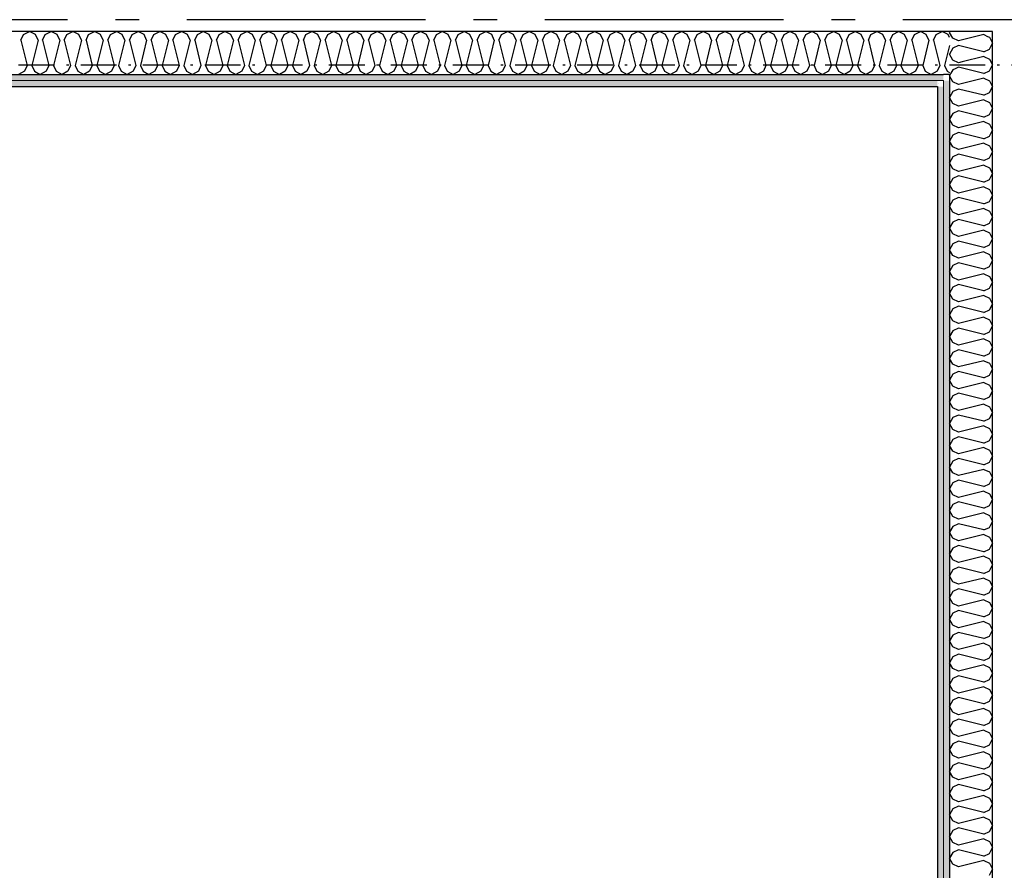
# Model space of a CAD drawing. Header units: millimetres. Extents: x -117798 to 93698, y -182207 to 252400.
# Tile 126 of 222: x -70861 to -68798, y -20399 to -18617. Entities that reach past the tile are written whole.
import ezdxf
from ezdxf.enums import TextEntityAlignment as Align

# ---------------------------------------------------------------- set-up
doc = ezdxf.new("R2010")
doc.units = ezdxf.units.MM
doc.header["$LTSCALE"] = 0.5
doc.header["$MEASUREMENT"] = 0
for name, pattern in [('Akselinje', [1500, 1000, -200, 100, -200]), ('Over snittplan', [260, 150, -50, 10, -50]), ('PLINE', [0])]:
    doc.linetypes.add(name, pattern=pattern)
for name, color, linetype in [('223- Bjelker', 7, 'Continuous'), ('242- Ikke-bærende innervegger', 7, 'Continuous'), ('242- Ikke-bærende innervegger (Skravur)', 7, 'Continuous'), ('242- Ikke-bærende innervegger (Skravur)(Nye konstruksjoner)', 7, 'Continuous'), ('242- Ikke-bærende innervegger(Nye konstruksjoner)', 7, 'Continuous'), ('256- Faste himlinger og overflatebehandling(Nye konstruksjoner)', 7, 'Continuous'), ('82-- Modullinjer', 7, 'Continuous')]:
    doc.layers.add(name, color=color, linetype=linetype)
doc.layers.add('236- Innvendig kledning og overflate', color=7, linetype='Continuous', lineweight=0)
doc.layers.add('236- Innvendig kledning og overflate(Nye konstruksjoner)', color=7, linetype='Continuous', lineweight=0)
doc.styles.add('GENERATED_STYLE_4', font='arial.ttf')
pattern_1 = [(0, (0, 0), (0, 86.60254), [0, -50]), (0, (25, 43.3), (0, 86.60254), [0, -50])]
pattern_2 = [(270, (0, 0), (86.60254, 0), [0, -50]), (270, (43.3, -25), (86.60254, 0), [0, -50])]

# ---------------------------------------------------------------- blocks, each defined once
blk = doc.blocks.new('*X48')
at = {"layer": '242- Ikke-bærende innervegger (Skravur)(Nye konstruksjoner)', "linetype": 'PLINE'}
for p, q in [((-70858.6, -18660), (-70853, -18647.8)), ((-70853, -18647.8), (-70840.6, -18641.9)), ((-70828.2, -18647.8), (-70840.6, -18641.9)), ((-70822.6, -18660), (-70828.2, -18647.8)), ((-70813.1, -18660), (-70807.5, -18647.8)), ((-70807.5, -18647.8), (-70795.1, -18641.9)), ((-70782.7, -18647.8), (-70795.1, -18641.9)), ((-70777.1, -18660), (-70782.7, -18647.8)), ((-70767.5, -18660), (-70762, -18647.8)), ((-70762, -18647.8), (-70749.6, -18641.9)), ((-70737.1, -18647.8), (-70749.6, -18641.9)), ((-70731.6, -18660), (-70737.1, -18647.8)), ((-70722, -18660), (-70716.5, -18647.8)), ((-70716.5, -18647.8), (-70704, -18641.9)), ((-70691.6, -18647.8), (-70704, -18641.9)), ((-70686, -18660), (-70691.6, -18647.8)), ((-70676.5, -18660), (-70670.9, -18647.8)), ((-70670.9, -18647.8), (-70658.5, -18641.9)), ((-70646.1, -18647.8), (-70658.5, -18641.9)), ((-70640.5, -18660), (-70646.1, -18647.8)), ((-70631, -18660), (-70625.4, -18647.8)), ((-70625.4, -18647.8), (-70613, -18641.9)), ((-70600.5, -18647.8), (-70613, -18641.9)), ((-70595, -18660), (-70600.5, -18647.8)), ((-70585.4, -18660), (-70579.9, -18647.8)), ((-70579.9, -18647.8), (-70567.4, -18641.9)), ((-70555, -18647.8), (-70567.4, -18641.9)), ((-70549.5, -18660), (-70555, -18647.8)), ((-70539.9, -18660), (-70534.4, -18647.8)), ((-70534.4, -18647.8), (-70521.9, -18641.9)), ((-70509.5, -18647.8), (-70521.9, -18641.9)), ((-70503.9, -18660), (-70509.5, -18647.8)), ((-70494.4, -18660), (-70488.8, -18647.8)), ((-70488.8, -18647.8), (-70476.4, -18641.9)), ((-70464, -18647.8), (-70476.4, -18641.9)), ((-70458.4, -18660), (-70464, -18647.8)), ((-70448.8, -18660), (-70443.3, -18647.8)), ((-70443.3, -18647.8), (-70430.9, -18641.9)), ((-70418.4, -18647.8), (-70430.9, -18641.9)), ((-70412.9, -18660), (-70418.4, -18647.8)), ((-70403.3, -18660), (-70397.8, -18647.8)), ((-70397.8, -18647.8), (-70385.3, -18641.9)), ((-70372.9, -18647.8), (-70385.3, -18641.9)), ((-70367.4, -18660), (-70372.9, -18647.8)), ((-70357.8, -18660), (-70352.2, -18647.8)), ((-70352.2, -18647.8), (-70339.8, -18641.9)), ((-70327.4, -18647.8), (-70339.8, -18641.9)), ((-70321.8, -18660), (-70327.4, -18647.8)), ((-70312.3, -18660), (-70306.7, -18647.8)), ((-70306.7, -18647.8), (-70294.3, -18641.9)), ((-70281.9, -18647.8), (-70294.3, -18641.9)), ((-70276.3, -18660), (-70281.9, -18647.8)), ((-70266.7, -18660), (-70261.2, -18647.8)), ((-70261.2, -18647.8), (-70248.8, -18641.9)), ((-70236.3, -18647.8), (-70248.8, -18641.9)), ((-70230.8, -18660), (-70236.3, -18647.8)), ((-70221.2, -18660), (-70215.7, -18647.8)), ((-70215.7, -18647.8), (-70203.2, -18641.9)), ((-70190.8, -18647.8), (-70203.2, -18641.9)), ((-70185.2, -18660), (-70190.8, -18647.8)), ((-70175.7, -18660), (-70170.1, -18647.8)), ((-70170.1, -18647.8), (-70157.7, -18641.9)), ((-70145.3, -18647.8), (-70157.7, -18641.9)), ((-70139.7, -18660), (-70145.3, -18647.8)), ((-70130.2, -18660), (-70124.6, -18647.8)), ((-70124.6, -18647.8), (-70112.2, -18641.9)), ((-70099.7, -18647.8), (-70112.2, -18641.9)), ((-70094.2, -18660), (-70099.7, -18647.8)), ((-70084.6, -18660), (-70079.1, -18647.8)), ((-70079.1, -18647.8), (-70066.6, -18641.9)), ((-70054.2, -18647.8), (-70066.6, -18641.9)), ((-70048.7, -18660), (-70054.2, -18647.8)), ((-70039.1, -18660), (-70033.6, -18647.8)), ((-70033.6, -18647.8), (-70021.1, -18641.9)), ((-70008.7, -18647.8), (-70021.1, -18641.9)), ((-70003.1, -18660), (-70008.7, -18647.8)), ((-69993.6, -18660), (-69988, -18647.8)), ((-69988, -18647.8), (-69975.6, -18641.9)), ((-69963.2, -18647.8), (-69975.6, -18641.9)), ((-69957.6, -18660), (-69963.2, -18647.8)), ((-69948, -18660), (-69942.5, -18647.8)), ((-69942.5, -18647.8), (-69930.1, -18641.9)), ((-69917.6, -18647.8), (-69930.1, -18641.9)), ((-69912.1, -18660), (-69917.6, -18647.8)), ((-69902.5, -18660), (-69897, -18647.8)), ((-69897, -18647.8), (-69884.5, -18641.9)), ((-69872.1, -18647.8), (-69884.5, -18641.9)), ((-69866.6, -18660), (-69872.1, -18647.8)), ((-69857, -18660), (-69851.4, -18647.8)), ((-69851.4, -18647.8), (-69839, -18641.9)), ((-69826.6, -18647.8), (-69839, -18641.9)), ((-69821, -18660), (-69826.6, -18647.8)), ((-69811.5, -18660), (-69805.9, -18647.8)), ((-69805.9, -18647.8), (-69793.5, -18641.9)), ((-69781, -18647.8), (-69793.5, -18641.9)), ((-69775.5, -18660), (-69781, -18647.8)), ((-69765.9, -18660), (-69760.4, -18647.8)), ((-69760.4, -18647.8), (-69748, -18641.9)), ((-69735.5, -18647.8), (-69748, -18641.9)), ((-69730, -18660), (-69735.5, -18647.8)), ((-69720.4, -18660), (-69714.9, -18647.8)), ((-69714.9, -18647.8), (-69702.4, -18641.9)), ((-69690, -18647.8), (-69702.4, -18641.9)), ((-69684.4, -18660), (-69690, -18647.8)), ((-69674.9, -18660), (-69669.3, -18647.8)), ((-69669.3, -18647.8), (-69656.9, -18641.9)), ((-69644.5, -18647.8), (-69656.9, -18641.9)), ((-69638.9, -18660), (-69644.5, -18647.8)), ((-69629.4, -18660), (-69623.8, -18647.8)), ((-69623.8, -18647.8), (-69611.4, -18641.9)), ((-69598.9, -18647.8), (-69611.4, -18641.9)), ((-69593.4, -18660), (-69598.9, -18647.8)), ((-69583.8, -18660), (-69578.3, -18647.8)), ((-69578.3, -18647.8), (-69565.8, -18641.9)), ((-69553.4, -18647.8), (-69565.8, -18641.9)), ((-69547.9, -18660), (-69553.4, -18647.8)), ((-69538.3, -18660), (-69532.8, -18647.8)), ((-69532.8, -18647.8), (-69520.3, -18641.9)), ((-69507.9, -18647.8), (-69520.3, -18641.9)), ((-69502.3, -18660), (-69507.9, -18647.8)), ((-69492.8, -18660), (-69487.2, -18647.8)), ((-69487.2, -18647.8), (-69474.8, -18641.9)), ((-69462.4, -18647.8), (-69474.8, -18641.9)), ((-69456.8, -18660), (-69462.4, -18647.8)), ((-69447.2, -18660), (-69441.7, -18647.8)), ((-69441.7, -18647.8), (-69429.3, -18641.9)), ((-69416.8, -18647.8), (-69429.3, -18641.9)), ((-69411.3, -18660), (-69416.8, -18647.8)), ((-69401.7, -18660), (-69396.2, -18647.8)), ((-69396.2, -18647.8), (-69383.7, -18641.9)), ((-69371.3, -18647.8), (-69383.7, -18641.9)), ((-69365.8, -18660), (-69371.3, -18647.8)), ((-69356.2, -18660), (-69350.6, -18647.8)), ((-69350.6, -18647.8), (-69338.2, -18641.9)), ((-69325.8, -18647.8), (-69338.2, -18641.9)), ((-69320.2, -18660), (-69325.8, -18647.8)), ((-69310.7, -18660), (-69305.1, -18647.8)), ((-69305.1, -18647.8), (-69292.7, -18641.9)), ((-69280.2, -18647.8), (-69292.7, -18641.9)), ((-69274.7, -18660), (-69280.2, -18647.8)), ((-69265.1, -18660), (-69259.6, -18647.8)), ((-69259.6, -18647.8), (-69247.2, -18641.9)), ((-69234.7, -18647.8), (-69247.2, -18641.9)), ((-69229.2, -18660), (-69234.7, -18647.8)), ((-69219.6, -18660), (-69214.1, -18647.8)), ((-69214.1, -18647.8), (-69201.6, -18641.9)), ((-69189.2, -18647.8), (-69201.6, -18641.9)), ((-69183.6, -18660), (-69189.2, -18647.8)), ((-69174.1, -18660), (-69168.5, -18647.8)), ((-69168.5, -18647.8), (-69156.1, -18641.9)), ((-69143.7, -18647.8), (-69156.1, -18641.9)), ((-69138.1, -18660), (-69143.7, -18647.8)), ((-69128.6, -18660), (-69123, -18647.8)), ((-69123, -18647.8), (-69110.6, -18641.9)), ((-69098.1, -18647.8), (-69110.6, -18641.9)), ((-69092.6, -18660), (-69098.1, -18647.8)), ((-69083, -18660), (-69077.5, -18647.8)), ((-69077.5, -18647.8), (-69065, -18641.9)), ((-69052.6, -18647.8), (-69065, -18641.9)), ((-69047.1, -18660), (-69052.6, -18647.8)), ((-69037.5, -18660), (-69031.9, -18647.8)), ((-69031.9, -18647.8), (-69019.5, -18641.9)), ((-69007.1, -18647.8), (-69019.5, -18641.9)), ((-69001.5, -18660), (-69007.1, -18647.8)), ((-68992, -18660), (-68986.4, -18647.8)), ((-68986.4, -18647.8), (-68974, -18641.9)), ((-68961.6, -18647.8), (-68974, -18641.9)), ((-68956, -18660), (-68961.6, -18647.8)), ((-68946.4, -18660), (-68940.9, -18647.8)), ((-68940.9, -18647.8), (-68928.5, -18641.9)), ((-68916, -18647.8), (-68928.5, -18641.9)), ((-68913.2, -18654.1), (-68916, -18647.8)), ((-70858.6, -18660), (-70845.4, -18712.8)), ((-70822.6, -18660), (-70835.8, -18712.8)), ((-70813.1, -18660), (-70799.9, -18712.8)), ((-70777.1, -18660), (-70790.3, -18712.8)), ((-70767.5, -18660), (-70754.3, -18712.8)), ((-70731.6, -18660), (-70744.8, -18712.8)), ((-70722, -18660), (-70708.8, -18712.8)), ((-70686, -18660), (-70699.2, -18712.8)), ((-70676.5, -18660), (-70663.3, -18712.8)), ((-70640.5, -18660), (-70653.7, -18712.8)), ((-70631, -18660), (-70617.8, -18712.8)), ((-70595, -18660), (-70608.2, -18712.8)), ((-70585.4, -18660), (-70572.2, -18712.8)), ((-70549.5, -18660), (-70562.7, -18712.8)), ((-70539.9, -18660), (-70526.7, -18712.8)), ((-70503.9, -18660), (-70517.1, -18712.8)), ((-70494.4, -18660), (-70481.2, -18712.8)), ((-70458.4, -18660), (-70471.6, -18712.8)), ((-70448.8, -18660), (-70435.6, -18712.8)), ((-70412.9, -18660), (-70426.1, -18712.8)), ((-70403.3, -18660), (-70390.1, -18712.8)), ((-70367.4, -18660), (-70380.6, -18712.8)), ((-70357.8, -18660), (-70344.6, -18712.8)), ((-70321.8, -18660), (-70335, -18712.8)), ((-70312.3, -18660), (-70299.1, -18712.8)), ((-70276.3, -18660), (-70289.5, -18712.8)), ((-70266.7, -18660), (-70253.5, -18712.8)), ((-70230.8, -18660), (-70244, -18712.8)), ((-70221.2, -18660), (-70208, -18712.8)), ((-70185.2, -18660), (-70198.4, -18712.8)), ((-70175.7, -18660), (-70162.5, -18712.8)), ((-70139.7, -18660), (-70152.9, -18712.8)), ((-70130.2, -18660), (-70117, -18712.8)), ((-70094.2, -18660), (-70107.4, -18712.8)), ((-70084.6, -18660), (-70071.4, -18712.8)), ((-70048.7, -18660), (-70061.9, -18712.8)), ((-70039.1, -18660), (-70025.9, -18712.8)), ((-70003.1, -18660), (-70016.3, -18712.8)), ((-69993.6, -18660), (-69980.4, -18712.8)), ((-69957.6, -18660), (-69970.8, -18712.8)), ((-69948, -18660), (-69934.8, -18712.8)), ((-69912.1, -18660), (-69925.3, -18712.8)), ((-69902.5, -18660), (-69889.3, -18712.8)), ((-69866.6, -18660), (-69879.8, -18712.8)), ((-69857, -18660), (-69843.8, -18712.8)), ((-69821, -18660), (-69834.2, -18712.8)), ((-69811.5, -18660), (-69798.3, -18712.8)), ((-69775.5, -18660), (-69788.7, -18712.8)), ((-69765.9, -18660), (-69752.7, -18712.8)), ((-69730, -18660), (-69743.2, -18712.8)), ((-69720.4, -18660), (-69707.2, -18712.8)), ((-69684.4, -18660), (-69697.6, -18712.8)), ((-69674.9, -18660), (-69661.7, -18712.8)), ((-69638.9, -18660), (-69652.1, -18712.8)), ((-69629.4, -18660), (-69616.2, -18712.8)), ((-69593.4, -18660), (-69606.6, -18712.8)), ((-69583.8, -18660), (-69570.6, -18712.8)), ((-69547.9, -18660), (-69561.1, -18712.8)), ((-69538.3, -18660), (-69525.1, -18712.8)), ((-69502.3, -18660), (-69515.5, -18712.8)), ((-69492.8, -18660), (-69479.6, -18712.8)), ((-69456.8, -18660), (-69470, -18712.8)), ((-69447.2, -18660), (-69434, -18712.8)), ((-69411.3, -18660), (-69424.5, -18712.8)), ((-69401.7, -18660), (-69388.5, -18712.8)), ((-69365.8, -18660), (-69379, -18712.8)), ((-69356.2, -18660), (-69343, -18712.8)), ((-69320.2, -18660), (-69333.4, -18712.8)), ((-69310.7, -18660), (-69297.5, -18712.8)), ((-69274.7, -18660), (-69287.9, -18712.8)), ((-69265.1, -18660), (-69251.9, -18712.8)), ((-69229.2, -18660), (-69242.4, -18712.8)), ((-69219.6, -18660), (-69206.4, -18712.8)), ((-69183.6, -18660), (-69196.8, -18712.8)), ((-69174.1, -18660), (-69160.9, -18712.8)), ((-69138.1, -18660), (-69151.3, -18712.8)), ((-69128.6, -18660), (-69115.4, -18712.8)), ((-69092.6, -18660), (-69105.8, -18712.8)), ((-69083, -18660), (-69069.8, -18712.8)), ((-69047.1, -18660), (-69060.3, -18712.8)), ((-69037.5, -18660), (-69024.3, -18712.8)), ((-69001.5, -18660), (-69014.7, -18712.8)), ((-68992, -18660), (-68978.8, -18712.8)), ((-68956, -18660), (-68969.2, -18712.8)), ((-68946.4, -18660), (-68933.2, -18712.8)), ((-68913.2, -18670.7), (-68923.7, -18712.8)), ((-70850.9, -18725), (-70863.4, -18731.9)), ((-70845.4, -18712.8), (-70850.9, -18725)), ((-70835.8, -18712.8), (-70830.3, -18725)), ((-70830.3, -18725), (-70817.8, -18731.9)), ((-70805.4, -18725), (-70817.8, -18731.9)), ((-70799.9, -18712.8), (-70805.4, -18725)), ((-70790.3, -18712.8), (-70784.8, -18725)), ((-70784.8, -18725), (-70772.3, -18731.9)), ((-70759.9, -18725), (-70772.3, -18731.9)), ((-70754.3, -18712.8), (-70759.9, -18725)), ((-70744.8, -18712.8), (-70739.2, -18725)), ((-70739.2, -18725), (-70726.8, -18731.9)), ((-70714.4, -18725), (-70726.8, -18731.9)), ((-70708.8, -18712.8), (-70714.4, -18725)), ((-70699.2, -18712.8), (-70693.7, -18725)), ((-70693.7, -18725), (-70681.3, -18731.9)), ((-70668.8, -18725), (-70681.3, -18731.9)), ((-70663.3, -18712.8), (-70668.8, -18725)), ((-70653.7, -18712.8), (-70648.2, -18725)), ((-70648.2, -18725), (-70635.7, -18731.9)), ((-70623.3, -18725), (-70635.7, -18731.9)), ((-70617.8, -18712.8), (-70623.3, -18725)), ((-70608.2, -18712.8), (-70602.6, -18725)), ((-70602.6, -18725), (-70590.2, -18731.9)), ((-70577.8, -18725), (-70590.2, -18731.9)), ((-70572.2, -18712.8), (-70577.8, -18725)), ((-70562.7, -18712.8), (-70557.1, -18725)), ((-70557.1, -18725), (-70544.7, -18731.9)), ((-70532.3, -18725), (-70544.7, -18731.9)), ((-70526.7, -18712.8), (-70532.3, -18725)), ((-70517.1, -18712.8), (-70511.6, -18725)), ((-70511.6, -18725), (-70499.2, -18731.9)), ((-70486.7, -18725), (-70499.2, -18731.9)), ((-70481.2, -18712.8), (-70486.7, -18725)), ((-70471.6, -18712.8), (-70466.1, -18725)), ((-70466.1, -18725), (-70453.6, -18731.9)), ((-70441.2, -18725), (-70453.6, -18731.9)), ((-70435.6, -18712.8), (-70441.2, -18725)), ((-70426.1, -18712.8), (-70420.5, -18725)), ((-70420.5, -18725), (-70408.1, -18731.9)), ((-70395.7, -18725), (-70408.1, -18731.9)), ((-70390.1, -18712.8), (-70395.7, -18725)), ((-70380.6, -18712.8), (-70375, -18725)), ((-70375, -18725), (-70362.6, -18731.9)), ((-70350.1, -18725), (-70362.6, -18731.9)), ((-70344.6, -18712.8), (-70350.1, -18725)), ((-70335, -18712.8), (-70329.5, -18725)), ((-70329.5, -18725), (-70317, -18731.9)), ((-70304.6, -18725), (-70317, -18731.9)), ((-70299.1, -18712.8), (-70304.6, -18725)), ((-70289.5, -18712.8), (-70284, -18725)), ((-70284, -18725), (-70271.5, -18731.9)), ((-70259.1, -18725), (-70271.5, -18731.9)), ((-70253.5, -18712.8), (-70259.1, -18725)), ((-70244, -18712.8), (-70238.4, -18725)), ((-70238.4, -18725), (-70226, -18731.9)), ((-70213.6, -18725), (-70226, -18731.9)), ((-70208, -18712.8), (-70213.6, -18725)), ((-70198.4, -18712.8), (-70192.9, -18725)), ((-70192.9, -18725), (-70180.5, -18731.9)), ((-70168, -18725), (-70180.5, -18731.9)), ((-70162.5, -18712.8), (-70168, -18725)), ((-70152.9, -18712.8), (-70147.4, -18725)), ((-70147.4, -18725), (-70134.9, -18731.9)), ((-70122.5, -18725), (-70134.9, -18731.9)), ((-70117, -18712.8), (-70122.5, -18725)), ((-70107.4, -18712.8), (-70101.8, -18725)), ((-70101.8, -18725), (-70089.4, -18731.9)), ((-70077, -18725), (-70089.4, -18731.9)), ((-70071.4, -18712.8), (-70077, -18725)), ((-70061.9, -18712.8), (-70056.3, -18725)), ((-70056.3, -18725), (-70043.9, -18731.9)), ((-70031.5, -18725), (-70043.9, -18731.9)), ((-70025.9, -18712.8), (-70031.5, -18725)), ((-70016.3, -18712.8), (-70010.8, -18725)), ((-70010.8, -18725), (-69998.4, -18731.9)), ((-69985.9, -18725), (-69998.4, -18731.9)), ((-69980.4, -18712.8), (-69985.9, -18725)), ((-69970.8, -18712.8), (-69965.3, -18725)), ((-69965.3, -18725), (-69952.8, -18731.9)), ((-69940.4, -18725), (-69952.8, -18731.9)), ((-69934.8, -18712.8), (-69940.4, -18725)), ((-69925.3, -18712.8), (-69919.7, -18725)), ((-69919.7, -18725), (-69907.3, -18731.9)), ((-69894.9, -18725), (-69907.3, -18731.9)), ((-69889.3, -18712.8), (-69894.9, -18725)), ((-69879.8, -18712.8), (-69874.2, -18725)), ((-69874.2, -18725), (-69861.8, -18731.9)), ((-69849.3, -18725), (-69861.8, -18731.9)), ((-69843.8, -18712.8), (-69849.3, -18725)), ((-69834.2, -18712.8), (-69828.7, -18725)), ((-69828.7, -18725), (-69816.2, -18731.9)), ((-69803.8, -18725), (-69816.2, -18731.9)), ((-69798.3, -18712.8), (-69803.8, -18725)), ((-69788.7, -18712.8), (-69783.2, -18725)), ((-69783.2, -18725), (-69770.7, -18731.9)), ((-69758.3, -18725), (-69770.7, -18731.9)), ((-69752.7, -18712.8), (-69758.3, -18725)), ((-69743.2, -18712.8), (-69737.6, -18725)), ((-69737.6, -18725), (-69725.2, -18731.9)), ((-69712.8, -18725), (-69725.2, -18731.9)), ((-69707.2, -18712.8), (-69712.8, -18725)), ((-69697.6, -18712.8), (-69692.1, -18725)), ((-69692.1, -18725), (-69679.7, -18731.9)), ((-69667.2, -18725), (-69679.7, -18731.9)), ((-69661.7, -18712.8), (-69667.2, -18725)), ((-69652.1, -18712.8), (-69646.6, -18725)), ((-69646.6, -18725), (-69634.1, -18731.9)), ((-69621.7, -18725), (-69634.1, -18731.9)), ((-69616.2, -18712.8), (-69621.7, -18725)), ((-69606.6, -18712.8), (-69601, -18725)), ((-69601, -18725), (-69588.6, -18731.9)), ((-69576.2, -18725), (-69588.6, -18731.9)), ((-69570.6, -18712.8), (-69576.2, -18725)), ((-69561.1, -18712.8), (-69555.5, -18725)), ((-69555.5, -18725), (-69543.1, -18731.9)), ((-69530.6, -18725), (-69543.1, -18731.9)), ((-69525.1, -18712.8), (-69530.6, -18725)), ((-69515.5, -18712.8), (-69510, -18725)), ((-69510, -18725), (-69497.6, -18731.9)), ((-69485.1, -18725), (-69497.6, -18731.9)), ((-69479.6, -18712.8), (-69485.1, -18725)), ((-69470, -18712.8), (-69464.5, -18725)), ((-69464.5, -18725), (-69452, -18731.9)), ((-69439.6, -18725), (-69452, -18731.9)), ((-69434, -18712.8), (-69439.6, -18725)), ((-69424.5, -18712.8), (-69418.9, -18725)), ((-69418.9, -18725), (-69406.5, -18731.9)), ((-69394.1, -18725), (-69406.5, -18731.9)), ((-69388.5, -18712.8), (-69394.1, -18725)), ((-69379, -18712.8), (-69373.4, -18725)), ((-69373.4, -18725), (-69361, -18731.9)), ((-69348.5, -18725), (-69361, -18731.9)), ((-69343, -18712.8), (-69348.5, -18725)), ((-69333.4, -18712.8), (-69327.9, -18725)), ((-69327.9, -18725), (-69315.4, -18731.9)), ((-69303, -18725), (-69315.4, -18731.9)), ((-69297.5, -18712.8), (-69303, -18725)), ((-69287.9, -18712.8), (-69282.4, -18725)), ((-69282.4, -18725), (-69269.9, -18731.9)), ((-69257.5, -18725), (-69269.9, -18731.9)), ((-69251.9, -18712.8), (-69257.5, -18725)), ((-69242.4, -18712.8), (-69236.8, -18725)), ((-69236.8, -18725), (-69224.4, -18731.9)), ((-69212, -18725), (-69224.4, -18731.9)), ((-69206.4, -18712.8), (-69212, -18725)), ((-69196.8, -18712.8), (-69191.3, -18725)), ((-69191.3, -18725), (-69178.9, -18731.9)), ((-69166.4, -18725), (-69178.9, -18731.9)), ((-69160.9, -18712.8), (-69166.4, -18725)), ((-69151.3, -18712.8), (-69145.8, -18725)), ((-69145.8, -18725), (-69133.3, -18731.9)), ((-69120.9, -18725), (-69133.3, -18731.9)), ((-69115.4, -18712.8), (-69120.9, -18725)), ((-69105.8, -18712.8), (-69100.2, -18725)), ((-69100.2, -18725), (-69087.8, -18731.9)), ((-69075.4, -18725), (-69087.8, -18731.9)), ((-69069.8, -18712.8), (-69075.4, -18725)), ((-69060.3, -18712.8), (-69054.7, -18725)), ((-69054.7, -18725), (-69042.3, -18731.9)), ((-69029.8, -18725), (-69042.3, -18731.9)), ((-69024.3, -18712.8), (-69029.8, -18725)), ((-69014.7, -18712.8), (-69009.2, -18725)), ((-69009.2, -18725), (-68996.8, -18731.9)), ((-68984.3, -18725), (-68996.8, -18731.9)), ((-68978.8, -18712.8), (-68984.3, -18725)), ((-68969.2, -18712.8), (-68963.7, -18725)), ((-68963.7, -18725), (-68951.2, -18731.9)), ((-68938.8, -18725), (-68951.2, -18731.9)), ((-68933.2, -18712.8), (-68938.8, -18725)), ((-68923.7, -18712.8), (-68918.1, -18725)), ((-68918.1, -18725), (-68913.2, -18727.8))]:
    blk.add_line(p, q, dxfattribs=at)
blk = doc.blocks.new('*X526')
at = {"layer": '242- Ikke-bærende innervegger (Skravur)', "linetype": 'PLINE'}
for p, q in [((-68912.3, -18641.9), (-68913.2, -18643.5)), ((-68906.2, -18655.9), (-68913.2, -18643.5)), ((-68894, -18661.4), (-68906.2, -18655.9)), ((-68841.2, -18648.2), (-68894, -18661.4)), ((-68841.2, -18648.2), (-68833.2, -18651.9)), ((-68906.2, -18676.6), (-68913.2, -18689)), ((-68906.2, -18701.4), (-68913.2, -18689)), ((-68894, -18671), (-68906.2, -18676.6)), ((-68860.6, -18679.4), (-68894, -18671)), ((-68894, -18707), (-68906.2, -18701.4)), ((-68886.3, -18705), (-68894, -18707)), ((-68906.2, -18722.1), (-68909.9, -18728.7)), ((-68900.9, -18719.7), (-68906.2, -18722.1))]:
    blk.add_line(p, q, dxfattribs=at)
blk = doc.blocks.new('*X527')
at = {"layer": '242- Ikke-bærende innervegger (Skravur)', "linetype": 'PLINE'}
for p, q in [((-68833.2, -18651.9), (-68829, -18653.8)), ((-68829, -18653.8), (-68823.2, -18666.2)), ((-68829, -18678.7), (-68823.2, -18666.2)), ((-68841.2, -18684.2), (-68860.6, -18679.4)), ((-68841.2, -18684.2), (-68829, -18678.7)), ((-68841.2, -18693.8), (-68886.3, -18705)), ((-68841.2, -18693.8), (-68829, -18699.3)), ((-68829, -18699.3), (-68823.2, -18711.8)), ((-68909.9, -18728.7), (-68911.7, -18731.9)), ((-68894, -18716.5), (-68900.9, -18719.7)), ((-68841.2, -18729.7), (-68894, -18716.5)), ((-68841.2, -18729.7), (-68829, -18724.2)), ((-68829, -18724.2), (-68823.2, -18711.8))]:
    blk.add_line(p, q, dxfattribs=at)
blk = doc.blocks.new('*X528')
at = {"layer": '242- Ikke-bærende innervegger (Skravur)', "linetype": 'PLINE'}
for p, q in [((-68911.7, -18731.9), (-68913.2, -18734.5)), ((-68906.2, -18747), (-68913.2, -18734.5)), ((-68894, -18752.5), (-68906.2, -18747)), ((-68841.2, -18739.3), (-68894, -18752.5)), ((-68841.2, -18739.3), (-68829, -18744.8)), ((-68829, -18744.8), (-68823.2, -18757.3)), ((-68906.2, -18767.6), (-68913.2, -18780)), ((-68894, -18762.1), (-68906.2, -18767.6)), ((-68841.2, -18775.3), (-68894, -18762.1)), ((-68841.2, -18775.3), (-68829, -18769.7)), ((-68829, -18769.7), (-68823.2, -18757.3)), ((-68906.2, -18792.5), (-68913.2, -18780)), ((-68841.2, -18784.8), (-68894, -18798)), ((-68841.2, -18784.8), (-68829, -18790.4)), ((-68829, -18790.4), (-68823.2, -18802.8)), ((-68894, -18798), (-68906.2, -18792.5)), ((-68894, -18807.6), (-68906.2, -18813.1)), ((-68841.2, -18820.8), (-68894, -18807.6)), ((-68829, -18815.2), (-68823.2, -18802.8)), ((-68906.2, -18813.1), (-68913.2, -18825.6)), ((-68906.2, -18838), (-68913.2, -18825.6)), ((-68841.2, -18830.4), (-68894, -18843.6)), ((-68841.2, -18820.8), (-68829, -18815.2)), ((-68841.2, -18830.4), (-68829, -18835.9)), ((-68894, -18843.6), (-68906.2, -18838)), ((-68894, -18853.1), (-68906.2, -18858.7)), ((-68841.2, -18866.3), (-68894, -18853.1)), ((-68829, -18835.9), (-68823.2, -18848.3)), ((-68829, -18860.8), (-68823.2, -18848.3)), ((-68906.2, -18858.7), (-68913.2, -18871.1)), ((-68906.2, -18883.5), (-68913.2, -18871.1)), ((-68841.2, -18866.3), (-68829, -18860.8)), ((-68894, -18889.1), (-68906.2, -18883.5)), ((-68841.2, -18875.9), (-68894, -18889.1)), ((-68841.2, -18875.9), (-68829, -18881.4)), ((-68829, -18881.4), (-68823.2, -18893.9)), ((-68829, -18906.3), (-68823.2, -18893.9)), ((-68906.2, -18904.2), (-68913.2, -18916.6)), ((-68894, -18898.6), (-68906.2, -18904.2)), ((-68841.2, -18911.8), (-68894, -18898.6)), ((-68841.2, -18911.8), (-68829, -18906.3)), ((-68906.2, -18929.1), (-68913.2, -18916.6)), ((-68894, -18934.6), (-68906.2, -18929.1)), ((-68841.2, -18921.4), (-68894, -18934.6)), ((-68841.2, -18921.4), (-68829, -18927)), ((-68829, -18927), (-68823.2, -18939.4)), ((-68906.2, -18949.7), (-68913.2, -18962.2)), ((-68894, -18944.2), (-68906.2, -18949.7)), ((-68841.2, -18957.4), (-68894, -18944.2)), ((-68841.2, -18957.4), (-68829, -18951.8)), ((-68829, -18951.8), (-68823.2, -18939.4)), ((-68906.2, -18974.6), (-68913.2, -18962.2)), ((-68894, -18980.1), (-68906.2, -18974.6)), ((-68841.2, -18966.9), (-68894, -18980.1)), ((-68841.2, -18966.9), (-68829, -18972.5)), ((-68829, -18972.5), (-68823.2, -18984.9)), ((-68906.2, -18995.3), (-68913.2, -19007.7)), ((-68894, -18989.7), (-68906.2, -18995.3)), ((-68841.2, -19002.9), (-68894, -18989.7)), ((-68841.2, -19002.9), (-68829, -18997.4)), ((-68829, -18997.4), (-68823.2, -18984.9)), ((-68906.2, -19020.1), (-68913.2, -19007.7)), ((-68841.2, -19012.5), (-68894, -19025.7)), ((-68841.2, -19012.5), (-68829, -19018)), ((-68829, -19018), (-68823.2, -19030.4)), ((-68894, -19025.7), (-68906.2, -19020.1)), ((-68894, -19035.2), (-68906.2, -19040.8)), ((-68841.2, -19048.4), (-68894, -19035.2)), ((-68829, -19042.9), (-68823.2, -19030.4)), ((-68906.2, -19040.8), (-68913.2, -19053.2)), ((-68906.2, -19065.6), (-68913.2, -19053.2)), ((-68841.2, -19058), (-68894, -19071.2)), ((-68841.2, -19048.4), (-68829, -19042.9)), ((-68841.2, -19058), (-68829, -19063.5)), ((-68894, -19071.2), (-68906.2, -19065.6)), ((-68894, -19080.8), (-68906.2, -19086.3)), ((-68841.2, -19094), (-68894, -19080.8)), ((-68829, -19063.5), (-68823.2, -19076)), ((-68829, -19088.4), (-68823.2, -19076)), ((-68906.2, -19086.3), (-68913.2, -19098.7)), ((-68906.2, -19111.2), (-68913.2, -19098.7)), ((-68841.2, -19094), (-68829, -19088.4)), ((-68894, -19116.7), (-68906.2, -19111.2)), ((-68841.2, -19103.5), (-68894, -19116.7)), ((-68841.2, -19103.5), (-68829, -19109.1)), ((-68829, -19109.1), (-68823.2, -19121.5)), ((-68829, -19133.9), (-68823.2, -19121.5)), ((-68906.2, -19131.8), (-68913.2, -19144.3)), ((-68894, -19126.3), (-68906.2, -19131.8)), ((-68841.2, -19139.5), (-68894, -19126.3)), ((-68841.2, -19139.5), (-68829, -19133.9)), ((-68906.2, -19156.7), (-68913.2, -19144.3)), ((-68894, -19162.2), (-68906.2, -19156.7)), ((-68841.2, -19149), (-68894, -19162.2)), ((-68841.2, -19149), (-68829, -19154.6)), ((-68829, -19154.6), (-68823.2, -19167)), ((-68906.2, -19177.4), (-68913.2, -19189.8)), ((-68894, -19171.8), (-68906.2, -19177.4)), ((-68841.2, -19185), (-68894, -19171.8)), ((-68841.2, -19185), (-68829, -19179.5)), ((-68829, -19179.5), (-68823.2, -19167)), ((-68906.2, -19202.2), (-68913.2, -19189.8)), ((-68894, -19207.8), (-68906.2, -19202.2)), ((-68841.2, -19194.6), (-68894, -19207.8)), ((-68841.2, -19194.6), (-68829, -19200.1)), ((-68829, -19200.1), (-68823.2, -19212.6)), ((-68906.2, -19222.9), (-68913.2, -19235.3)), ((-68894, -19217.3), (-68906.2, -19222.9)), ((-68841.2, -19230.5), (-68894, -19217.3)), ((-68841.2, -19230.5), (-68829, -19225)), ((-68829, -19225), (-68823.2, -19212.6)), ((-68906.2, -19247.8), (-68913.2, -19235.3)), ((-68841.2, -19240.1), (-68894, -19253.3)), ((-68841.2, -19240.1), (-68829, -19245.7)), ((-68829, -19245.7), (-68823.2, -19258.1)), ((-68894, -19253.3), (-68906.2, -19247.8)), ((-68894, -19262.9), (-68906.2, -19268.4)), ((-68841.2, -19276.1), (-68894, -19262.9)), ((-68829, -19270.5), (-68823.2, -19258.1)), ((-68906.2, -19268.4), (-68913.2, -19280.8)), ((-68906.2, -19293.3), (-68913.2, -19280.8)), ((-68841.2, -19285.6), (-68894, -19298.8)), ((-68841.2, -19276.1), (-68829, -19270.5)), ((-68841.2, -19285.6), (-68829, -19291.2)), ((-68894, -19298.8), (-68906.2, -19293.3)), ((-68829, -19291.2), (-68823.2, -19303.6)), ((-68829, -19316), (-68823.2, -19303.6)), ((-68906.2, -19313.9), (-68913.2, -19326.4)), ((-68906.2, -19338.8), (-68913.2, -19326.4)), ((-68894, -19308.4), (-68906.2, -19313.9)), ((-68841.2, -19321.6), (-68894, -19308.4)), ((-68841.2, -19321.6), (-68829, -19316)), ((-68894, -19344.4), (-68906.2, -19338.8)), ((-68841.2, -19331.2), (-68894, -19344.4)), ((-68841.2, -19331.2), (-68829, -19336.7)), ((-68829, -19336.7), (-68823.2, -19349.1)), ((-68829, -19361.6), (-68823.2, -19349.1)), ((-68906.2, -19359.5), (-68913.2, -19371.9)), ((-68894, -19353.9), (-68906.2, -19359.5)), ((-68841.2, -19367.1), (-68894, -19353.9)), ((-68841.2, -19367.1), (-68829, -19361.6)), ((-68906.2, -19384.3), (-68913.2, -19371.9)), ((-68894, -19389.9), (-68906.2, -19384.3)), ((-68841.2, -19376.7), (-68894, -19389.9)), ((-68841.2, -19376.7), (-68829, -19382.2)), ((-68829, -19382.2), (-68823.2, -19394.7)), ((-68906.2, -19405), (-68913.2, -19417.4)), ((-68894, -19399.4), (-68906.2, -19405)), ((-68841.2, -19412.6), (-68894, -19399.4)), ((-68841.2, -19412.6), (-68829, -19407.1)), ((-68829, -19407.1), (-68823.2, -19394.7)), ((-68906.2, -19429.9), (-68913.2, -19417.4)), ((-68894, -19435.4), (-68906.2, -19429.9)), ((-68841.2, -19422.2), (-68894, -19435.4)), ((-68841.2, -19422.2), (-68829, -19427.8)), ((-68829, -19427.8), (-68823.2, -19440.2)), ((-68906.2, -19450.5), (-68913.2, -19463)), ((-68894, -19445), (-68906.2, -19450.5)), ((-68841.2, -19458.2), (-68894, -19445)), ((-68829, -19452.6), (-68823.2, -19440.2)), ((-68906.2, -19475.4), (-68913.2, -19463)), ((-68841.2, -19467.7), (-68894, -19480.9)), ((-68841.2, -19458.2), (-68829, -19452.6)), ((-68841.2, -19467.7), (-68829, -19473.3)), ((-68894, -19480.9), (-68906.2, -19475.4)), ((-68894, -19490.5), (-68906.2, -19496.1)), ((-68841.2, -19503.7), (-68894, -19490.5)), ((-68829, -19473.3), (-68823.2, -19485.7)), ((-68829, -19498.2), (-68823.2, -19485.7)), ((-68906.2, -19496.1), (-68913.2, -19508.5)), ((-68906.2, -19520.9), (-68913.2, -19508.5)), ((-68841.2, -19513.3), (-68894, -19526.5)), ((-68841.2, -19503.7), (-68829, -19498.2)), ((-68841.2, -19513.3), (-68829, -19518.8)), ((-68894, -19526.5), (-68906.2, -19520.9)), ((-68829, -19518.8), (-68823.2, -19531.2)), ((-68829, -19543.7), (-68823.2, -19531.2)), ((-68906.2, -19541.6), (-68913.2, -19554)), ((-68906.2, -19566.4), (-68913.2, -19554)), ((-68894, -19536), (-68906.2, -19541.6)), ((-68841.2, -19549.2), (-68894, -19536)), ((-68841.2, -19549.2), (-68829, -19543.7)), ((-68894, -19572), (-68906.2, -19566.4)), ((-68841.2, -19558.8), (-68894, -19572)), ((-68841.2, -19558.8), (-68829, -19564.3)), ((-68829, -19564.3), (-68823.2, -19576.8)), ((-68906.2, -19587.1), (-68913.2, -19599.5)), ((-68894, -19581.6), (-68906.2, -19587.1)), ((-68841.2, -19594.8), (-68894, -19581.6)), ((-68841.2, -19594.8), (-68829, -19589.2)), ((-68829, -19589.2), (-68823.2, -19576.8)), ((-68906.2, -19612), (-68913.2, -19599.5)), ((-68894, -19617.5), (-68906.2, -19612)), ((-68841.2, -19604.3), (-68894, -19617.5)), ((-68841.2, -19604.3), (-68829, -19609.9)), ((-68829, -19609.9), (-68823.2, -19622.3)), ((-68906.2, -19632.6), (-68913.2, -19645.1)), ((-68894, -19627.1), (-68906.2, -19632.6)), ((-68841.2, -19640.3), (-68894, -19627.1)), ((-68841.2, -19640.3), (-68829, -19634.7)), ((-68829, -19634.7), (-68823.2, -19622.3)), ((-68906.2, -19657.5), (-68913.2, -19645.1)), ((-68894, -19663), (-68906.2, -19657.5)), ((-68841.2, -19649.8), (-68894, -19663)), ((-68841.2, -19649.8), (-68829, -19655.4)), ((-68829, -19655.4), (-68823.2, -19667.8)), ((-68906.2, -19678.2), (-68913.2, -19690.6)), ((-68894, -19672.6), (-68906.2, -19678.2)), ((-68841.2, -19685.8), (-68894, -19672.6)), ((-68829, -19680.3), (-68823.2, -19667.8)), ((-68906.2, -19703), (-68913.2, -19690.6)), ((-68841.2, -19695.4), (-68894, -19708.6)), ((-68841.2, -19685.8), (-68829, -19680.3)), ((-68841.2, -19695.4), (-68829, -19700.9)), ((-68894, -19708.6), (-68906.2, -19703)), ((-68894, -19718.1), (-68906.2, -19723.7)), ((-68841.2, -19731.3), (-68894, -19718.1)), ((-68829, -19700.9), (-68823.2, -19713.4)), ((-68829, -19725.8), (-68823.2, -19713.4)), ((-68906.2, -19723.7), (-68913.2, -19736.1)), ((-68906.2, -19748.6), (-68913.2, -19736.1)), ((-68841.2, -19740.9), (-68894, -19754.1)), ((-68841.2, -19731.3), (-68829, -19725.8)), ((-68841.2, -19740.9), (-68829, -19746.5)), ((-68894, -19754.1), (-68906.2, -19748.6)), ((-68829, -19746.5), (-68823.2, -19758.9)), ((-68829, -19771.3), (-68823.2, -19758.9)), ((-68906.2, -19769.2), (-68913.2, -19781.6)), ((-68906.2, -19794.1), (-68913.2, -19781.6)), ((-68894, -19763.7), (-68906.2, -19769.2)), ((-68841.2, -19776.9), (-68894, -19763.7)), ((-68841.2, -19776.9), (-68829, -19771.3)), ((-68894, -19799.6), (-68906.2, -19794.1)), ((-68841.2, -19786.4), (-68894, -19799.6)), ((-68841.2, -19786.4), (-68829, -19792)), ((-68829, -19792), (-68823.2, -19804.4)), ((-68906.2, -19814.7), (-68913.2, -19827.2)), ((-68894, -19809.2), (-68906.2, -19814.7)), ((-68841.2, -19822.4), (-68894, -19809.2)), ((-68841.2, -19822.4), (-68829, -19816.8)), ((-68829, -19816.8), (-68823.2, -19804.4)), ((-68906.2, -19839.6), (-68913.2, -19827.2)), ((-68894, -19845.2), (-68906.2, -19839.6)), ((-68841.2, -19832), (-68894, -19845.2)), ((-68841.2, -19832), (-68829, -19837.5)), ((-68829, -19837.5), (-68823.2, -19849.9)), ((-68906.2, -19860.3), (-68913.2, -19872.7)), ((-68894, -19854.7), (-68906.2, -19860.3)), ((-68841.2, -19867.9), (-68894, -19854.7)), ((-68841.2, -19867.9), (-68829, -19862.4)), ((-68829, -19862.4), (-68823.2, -19849.9)), ((-68906.2, -19885.1), (-68913.2, -19872.7)), ((-68894, -19890.7), (-68906.2, -19885.1)), ((-68841.2, -19877.5), (-68894, -19890.7)), ((-68841.2, -19877.5), (-68829, -19883)), ((-68829, -19883), (-68823.2, -19895.5)), ((-68906.2, -19905.8), (-68913.2, -19918.2)), ((-68894, -19900.3), (-68906.2, -19905.8)), ((-68841.2, -19913.4), (-68894, -19900.3)), ((-68829, -19907.9), (-68823.2, -19895.5)), ((-68906.2, -19930.7), (-68913.2, -19918.2)), ((-68841.2, -19923), (-68894, -19936.2)), ((-68841.2, -19913.4), (-68829, -19907.9)), ((-68841.2, -19923), (-68829, -19928.6)), ((-68894, -19936.2), (-68906.2, -19930.7)), ((-68894, -19945.8), (-68906.2, -19951.3)), ((-68841.2, -19959), (-68894, -19945.8)), ((-68829, -19928.6), (-68823.2, -19941)), ((-68829, -19953.4), (-68823.2, -19941)), ((-68906.2, -19951.3), (-68913.2, -19963.8)), ((-68906.2, -19976.2), (-68913.2, -19963.8)), ((-68841.2, -19959), (-68829, -19953.4)), ((-68894, -19981.7), (-68906.2, -19976.2)), ((-68841.2, -19968.5), (-68894, -19981.7)), ((-68841.2, -19968.5), (-68829, -19974.1)), ((-68829, -19974.1), (-68823.2, -19986.5)), ((-68829, -19999), (-68823.2, -19986.5)), ((-68906.2, -19996.9), (-68913.2, -20009.3)), ((-68906.2, -20021.7), (-68913.2, -20009.3)), ((-68894, -19991.3), (-68906.2, -19996.9)), ((-68841.2, -20004.5), (-68894, -19991.3)), ((-68841.2, -20004.5), (-68829, -19999)), ((-68894, -20027.3), (-68906.2, -20021.7)), ((-68841.2, -20014.1), (-68894, -20027.3)), ((-68841.2, -20014.1), (-68829, -20019.6)), ((-68829, -20019.6), (-68823.2, -20032)), ((-68906.2, -20042.4), (-68913.2, -20054.8)), ((-68894, -20036.8), (-68906.2, -20042.4)), ((-68841.2, -20050), (-68894, -20036.8)), ((-68841.2, -20050), (-68829, -20044.5)), ((-68829, -20044.5), (-68823.2, -20032)), ((-68906.2, -20067.2), (-68913.2, -20054.8)), ((-68894, -20072.8), (-68906.2, -20067.2)), ((-68841.2, -20059.6), (-68894, -20072.8)), ((-68841.2, -20059.6), (-68829, -20065.1)), ((-68829, -20065.1), (-68823.2, -20077.6)), ((-68906.2, -20087.9), (-68913.2, -20100.3)), ((-68894, -20082.4), (-68906.2, -20087.9)), ((-68841.2, -20095.6), (-68894, -20082.4)), ((-68841.2, -20095.6), (-68829, -20090)), ((-68829, -20090), (-68823.2, -20077.6)), ((-68906.2, -20112.8), (-68913.2, -20100.3)), ((-68841.2, -20105.1), (-68894, -20118.3)), ((-68841.2, -20105.1), (-68829, -20110.7)), ((-68829, -20110.7), (-68823.2, -20123.1)), ((-68894, -20118.3), (-68906.2, -20112.8)), ((-68894, -20127.9), (-68906.2, -20133.4)), ((-68841.2, -20141.1), (-68894, -20127.9)), ((-68829, -20135.5), (-68823.2, -20123.1)), ((-68906.2, -20133.4), (-68913.2, -20145.9)), ((-68906.2, -20158.3), (-68913.2, -20145.9)), ((-68841.2, -20150.7), (-68894, -20163.8)), ((-68841.2, -20141.1), (-68829, -20135.5)), ((-68841.2, -20150.7), (-68829, -20156.2)), ((-68894, -20163.8), (-68906.2, -20158.3)), ((-68894, -20173.4), (-68906.2, -20179)), ((-68841.2, -20186.6), (-68894, -20173.4)), ((-68829, -20156.2), (-68823.2, -20168.6)), ((-68829, -20181.1), (-68823.2, -20168.6)), ((-68906.2, -20179), (-68913.2, -20191.4)), ((-68906.2, -20203.8), (-68913.2, -20191.4)), ((-68841.2, -20186.6), (-68829, -20181.1)), ((-68894, -20209.4), (-68906.2, -20203.8)), ((-68841.2, -20196.2), (-68894, -20209.4)), ((-68841.2, -20196.2), (-68829, -20201.7)), ((-68829, -20201.7), (-68823.2, -20214.2)), ((-68829, -20226.6), (-68823.2, -20214.2)), ((-68906.2, -20224.5), (-68913.2, -20236.9)), ((-68894, -20218.9), (-68906.2, -20224.5)), ((-68841.2, -20232.1), (-68894, -20218.9)), ((-68841.2, -20232.1), (-68829, -20226.6)), ((-68906.2, -20249.4), (-68913.2, -20236.9)), ((-68894, -20254.9), (-68906.2, -20249.4)), ((-68841.2, -20241.7), (-68894, -20254.9)), ((-68841.2, -20241.7), (-68829, -20247.3)), ((-68829, -20247.3), (-68823.2, -20259.7)), ((-68906.2, -20270), (-68913.2, -20282.5)), ((-68894, -20264.5), (-68906.2, -20270)), ((-68841.2, -20277.7), (-68894, -20264.5)), ((-68841.2, -20277.7), (-68829, -20272.1)), ((-68829, -20272.1), (-68823.2, -20259.7)), ((-68906.2, -20294.9), (-68913.2, -20282.5)), ((-68894, -20300.4), (-68906.2, -20294.9)), ((-68841.2, -20287.2), (-68894, -20300.4)), ((-68841.2, -20287.2), (-68829, -20292.8)), ((-68829, -20292.8), (-68823.2, -20305.2)), ((-68906.2, -20315.5), (-68913.2, -20328)), ((-68894, -20310), (-68906.2, -20315.5)), ((-68841.2, -20323.2), (-68894, -20310)), ((-68841.2, -20323.2), (-68829, -20317.6)), ((-68829, -20317.6), (-68823.2, -20305.2)), ((-68906.2, -20340.4), (-68913.2, -20328)), ((-68841.2, -20332.8), (-68894, -20346)), ((-68841.2, -20332.8), (-68829, -20338.3)), ((-68829, -20338.3), (-68823.2, -20350.7)), ((-68894, -20346), (-68906.2, -20340.4)), ((-68894, -20355.5), (-68906.2, -20361.1)), ((-68841.2, -20368.7), (-68894, -20355.5)), ((-68829, -20363.2), (-68823.2, -20350.7)), ((-68906.2, -20361.1), (-68913.2, -20373.5)), ((-68906.2, -20385.9), (-68913.2, -20373.5)), ((-68841.2, -20378.3), (-68894, -20391.5)), ((-68841.2, -20368.7), (-68829, -20363.2)), ((-68841.2, -20378.3), (-68829, -20383.8)), ((-68894, -20391.5), (-68906.2, -20385.9)), ((-68829, -20383.8), (-68823.2, -20396.3)), ((-68829, -20408.7), (-68823.2, -20396.3))]:
    blk.add_line(p, q, dxfattribs=at)
blk = doc.blocks.new('Standard grid marker[204]', base_point=(20939.5, -18616.9))
at = {"layer": '82-- Modullinjer', "linetype": 'Akselinje'}
blk.add_line((20739.5, -18616.9), (-81321.3, -18616.9), dxfattribs=at)
at = {"layer": '82-- Modullinjer', "style": 'GENERATED_STYLE_4'}
for tag, p in [('AC_MarkerText_1_1', (-81898.8, -18656.9)), ('AC_MarkerText_1_0', (21062, -18656.9))]:
    blk.add_attdef(tag, text='', height=175, rotation=90, dxfattribs=at).set_placement(p, align=Align.TOP_CENTER)

msp = doc.modelspace()

# ---------------------------------------------------------------- hatches: boundary and pattern name
at = {"layer": '242- Ikke-bærende innervegger (Skravur)', "linetype": 'Continuous'}
h = msp.add_hatch(dxfattribs=at)
h.set_pattern_fill('Gips', color=256, style=0, pattern_type=2)
h.set_pattern_definition(pattern_2)
h.paths.add_polyline_path([(-68938.2, -18744.4), (-68938.2, -18756.9), (-68925.7, -18744.4)])
h = msp.add_hatch(dxfattribs=at)
h.set_pattern_fill('Gips', color=256, style=0, pattern_type=2)
h.set_pattern_definition(pattern_2)
h.paths.add_polyline_path([(-68938.2, -18756.9), (-68925.7, -18756.9), (-68925.7, -18744.4)])
h = msp.add_hatch(dxfattribs=at)
h.set_pattern_fill('Gips', color=256, style=0, pattern_type=2)
h.set_pattern_definition(pattern_2)
h.paths.add_polyline_path([(-68925.7, -18731.9), (-68925.7, -18744.4), (-68913.2, -18731.9)])
h = msp.add_hatch(dxfattribs=at)
h.set_pattern_fill('Gips', color=256, style=0, pattern_type=2)
h.set_pattern_definition(pattern_2)
h.paths.add_polyline_path([(-68925.7, -18744.4), (-68913.2, -18744.4), (-68913.2, -18731.9)])
h = msp.add_hatch(dxfattribs=at)
h.set_pattern_fill('Gips', color=256, style=0, pattern_type=2)
h.set_pattern_definition(pattern_2)
h.paths.add_polyline_path([(-68913.2, -25679.4), (-68913.2, -18744.4), (-68925.7, -18744.4), (-68925.7, -25679.4)])
h = msp.add_hatch(dxfattribs=at)
h.set_pattern_fill('Gips', color=256, style=0, pattern_type=2)
h.set_pattern_definition(pattern_2)
h.paths.add_polyline_path([(-68925.7, -25666.9), (-68925.7, -18756.9), (-68938.2, -18756.9), (-68938.2, -25666.9)])
at = {"layer": '242- Ikke-bærende innervegger (Skravur)(Nye konstruksjoner)', "linetype": 'Continuous'}
h = msp.add_hatch(dxfattribs=at)
h.set_pattern_fill('Gips', color=256, style=0, pattern_type=2)
h.set_pattern_definition(pattern_1)
h.paths.add_polyline_path([(-68925.7, -18731.9), (-77668.2, -18731.9), (-77668.2, -18744.4), (-68925.7, -18744.4)])
h = msp.add_hatch(dxfattribs=at)
h.set_pattern_fill('Gips', color=256, style=0, pattern_type=2)
h.set_pattern_definition(pattern_1)
h.paths.add_polyline_path([(-68938.2, -18744.4), (-77668.2, -18744.4), (-77668.2, -18756.9), (-68938.2, -18756.9)])

# ---------------------------------------------------------------- linework, layer by layer
at = {"layer": '223- Bjelker', "linetype": 'Over snittplan'}
msp.add_line((-64288.2, -18711.9), (-77768.2, -18711.9), dxfattribs=at)
at = {"layer": '236- Innvendig kledning og overflate', "linetype": 'PLINE'}
msp.add_line((-68925.7, -18744.4), (-68925.7, -25679.4), dxfattribs=at)
at = {"layer": '236- Innvendig kledning og overflate', "linetype": 'PLINE', "flags": 128}
msp.add_lwpolyline([(-68938.2, -18756.9), (-68938.2, -25666.9)], dxfattribs=at)
at = {"layer": '236- Innvendig kledning og overflate(Nye konstruksjoner)', "linetype": 'PLINE'}
msp.add_line((-77668.2, -18744.4), (-68925.7, -18744.4), dxfattribs=at)
at = {"layer": '236- Innvendig kledning og overflate(Nye konstruksjoner)', "linetype": 'PLINE', "flags": 128}
msp.add_lwpolyline([(-77668.2, -18756.9), (-68938.2, -18756.9)], dxfattribs=at)
at = {"layer": '242- Ikke-bærende innervegger', "linetype": 'PLINE'}
msp.add_line((-68913.2, -18731.9), (-68913.2, -25691.9), dxfattribs=at)
at = {"layer": '242- Ikke-bærende innervegger', "linetype": 'PLINE', "flags": 128}
for points in [[(-68823.2, -18641.9), (-68913.2, -18641.9)], [(-68823.2, -25781.9), (-68823.2, -18641.9)]]:
    msp.add_lwpolyline(points, dxfattribs=at)
at = {"layer": '242- Ikke-bærende innervegger(Nye konstruksjoner)', "linetype": 'PLINE'}
for p in [(-77668.2, -18731.9), (-68913.2, -18731.9), (-68913.2, -18731.9)]:
    msp.add_line(p, (-68925.7, -18731.9), dxfattribs=at)
at = {"layer": '242- Ikke-bærende innervegger(Nye konstruksjoner)', "linetype": 'PLINE', "flags": 128}
msp.add_lwpolyline([(-68913.2, -18641.9), (-77668.2, -18641.9)], dxfattribs=at)
at = {"layer": '256- Faste himlinger og overflatebehandling(Nye konstruksjoner)', "linetype": 'PLINE', "flags": 128}
for points in [[(-77605.7, -18756.9), (-68938.2, -18756.9)], [(-68938.2, -18756.9), (-68938.2, -22121.9)]]:
    msp.add_lwpolyline(points, dxfattribs=at)

# ---------------------------------------------------------------- block references
at = {"layer": '242- Ikke-bærende innervegger'}
for name in ['*X526', '*X527', '*X528']:
    msp.add_blockref(name, (0, 0), dxfattribs=at)
at = {"layer": '242- Ikke-bærende innervegger(Nye konstruksjoner)'}
msp.add_blockref('*X48', (0, 0), dxfattribs=at)
at = {"layer": '82-- Modullinjer', "linetype": 'PLINE'}
msp.add_blockref('Standard grid marker[204]', (20939.5, -18616.9), dxfattribs=at)

doc.saveas('drawing.dxf')
